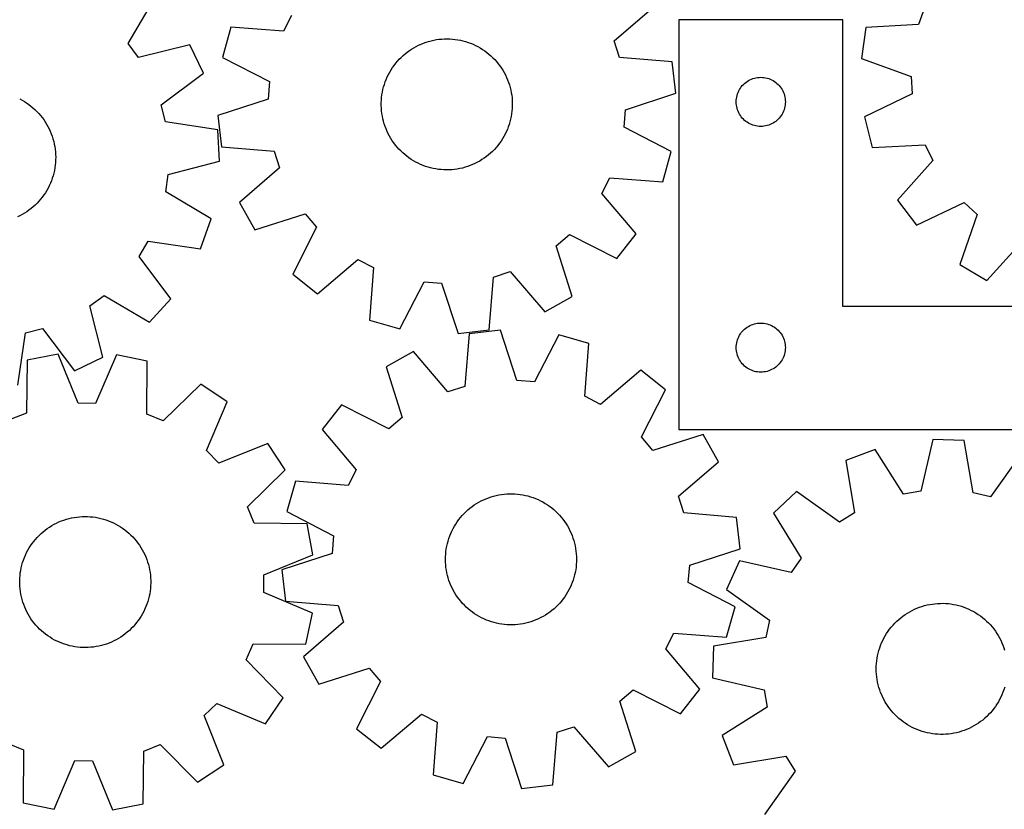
# Model space of a CAD drawing. Header units: millimetres. Extents: x 7 to 1243, y 7 to 1228.
# Tile 4 of 22: x 279 to 639, y 217 to 506. Entities that reach past the tile are written whole.
import ezdxf

# ---------------------------------------------------------------- set-up
doc = ezdxf.new("R2010")
doc.units = ezdxf.units.MM
doc.layers.add('CUT', color=7, linetype='CONTINUOUS', true_color=0x000000)

msp = doc.modelspace()

# ---------------------------------------------------------------- linework, layer by layer
at = {"layer": 'CUT'}
for p, q in [((318.271572, 497.441969), (328.124393, 514.126224)), ((496.278324, 498.411446), (510.971378, 511.043015)), ((610.004879, 510.490073), (607.866675, 504.426182)), ((378.186691, 507.730432), (375.266406, 502.002027)), ((580.043149, 506.061343), (520.043149, 506.061343)), ((520.043149, 506.061343), (520.043149, 356.061343)), ((580.043149, 401.061343), (580.043149, 506.061343)), ((355.944979, 503.459717), (352.811236, 492.357234)), ((375.266406, 502.002027), (355.944979, 503.459717)), ((588.52197, 503.31948), (586.881889, 491.900391)), ((607.866675, 504.426182), (588.52197, 503.31948)), ((426.505985, 497.580096), (427.4282, 497.909055)), ((427.4282, 497.909055), (428.363065, 498.200125)), ((428.363065, 498.200125), (429.309025, 498.452822)), ((429.309025, 498.452822), (430.264505, 498.666723)), ((430.264505, 498.666723), (431.227914, 498.841474)), ((431.227914, 498.841474), (432.197649, 498.976783)), ((432.197649, 498.976783), (433.172097, 499.072425)), ((433.172097, 499.072425), (434.149634, 499.128242)), ((434.149634, 499.128242), (435.128635, 499.14414)), ((435.128635, 499.14414), (436.107469, 499.120092)), ((436.107469, 499.120092), (437.084508, 499.056139)), ((437.084508, 499.056139), (438.058126, 498.952388)), ((438.058126, 498.952388), (439.026701, 498.80901)), ((439.026701, 498.80901), (439.988622, 498.626245)), ((439.988622, 498.626245), (440.942288, 498.404396)), ((440.942288, 498.404396), (441.886111, 498.143833)), ((441.886111, 498.143833), (442.818521, 497.84499)), ((442.818521, 497.84499), (443.737965, 497.508364)), ((498.263964, 492.295898), (496.278324, 498.411446)), ((322.117672, 492.289281), (318.271572, 497.441969)), ((340.915087, 496.990304), (322.117672, 492.289281)), ((345.879508, 486.576852), (340.915087, 496.990304)), ((419.762286, 493.662869), (420.530335, 494.270155)), ((420.530335, 494.270155), (421.322515, 494.845608)), ((421.322515, 494.845608), (422.137508, 495.388269)), ((422.137508, 495.388269), (422.973957, 495.897237)), ((422.973957, 495.897237), (423.83047, 496.371664)), ((423.83047, 496.371664), (424.705622, 496.81076)), ((424.705622, 496.81076), (425.597955, 497.213794)), ((425.597955, 497.213794), (426.505985, 497.580096)), ((443.737965, 497.508364), (444.642914, 497.134516)), ((444.642914, 497.134516), (445.531861, 496.724066)), ((445.531861, 496.724066), (446.403326, 496.2777)), ((446.403326, 496.2777), (447.25586, 495.796159)), ((447.25586, 495.796159), (448.088043, 495.280245)), ((448.088043, 495.280245), (448.89849, 494.730818)), ((448.89849, 494.730818), (449.685852, 494.14879)), ((449.685852, 494.14879), (450.448818, 493.535131)), ((352.811236, 492.357234), (370.043379, 483.497457)), ((416.327227, 490.186081), (416.956322, 490.936371)), ((416.956322, 490.936371), (417.615496, 491.660377)), ((417.615496, 491.660377), (418.303653, 492.356894)), ((418.303653, 492.356894), (419.019647, 493.024762)), ((419.019647, 493.024762), (419.762286, 493.662869)), ((450.448818, 493.535131), (451.18612, 492.890863)), ((451.18612, 492.890863), (451.896529, 492.217057)), ((451.896529, 492.217057), (452.578863, 491.514836)), ((452.578863, 491.514836), (453.231987, 490.785367)), ((453.231987, 490.785367), (453.854813, 490.029865)), ((517.574879, 490.704987), (498.263964, 492.295898)), ((518.928414, 479.248399), (517.574879, 490.704987)), ((586.881889, 491.900391), (605.133143, 485.393922)), ((413.667751, 486.085486), (414.131801, 486.947665)), ((414.131801, 486.947665), (414.630632, 487.790199)), ((414.630632, 487.790199), (415.163414, 488.611685)), ((415.163414, 488.611685), (415.729259, 489.410755)), ((415.729259, 489.410755), (416.327227, 490.186081)), ((453.854813, 490.029865), (454.446305, 489.249588)), ((454.446305, 489.249588), (455.005479, 488.445835)), ((455.005479, 488.445835), (455.531403, 487.619942)), ((455.531403, 487.619942), (456.023202, 486.773285)), ((330.391901, 474.933122), (345.879508, 486.576852)), ((370.043379, 483.497457), (369.537554, 477.087556)), ((412.173912, 482.469456), (412.491712, 483.395576)), ((412.491712, 483.395576), (412.847023, 484.307962)), ((412.847023, 484.307962), (413.239254, 485.205097)), ((413.239254, 485.205097), (413.667751, 486.085486)), ((456.023202, 486.773285), (456.480059, 485.907272)), ((456.480059, 485.907272), (456.901211, 485.023346)), ((456.901211, 485.023346), (457.28596, 484.122977)), ((457.28596, 484.122977), (457.633663, 483.207664)), ((544.564296, 483.201523), (545.043017, 483.544569)), ((545.043017, 483.544569), (545.543149, 483.855571)), ((545.543149, 483.855571), (546.062551, 484.133197)), ((546.062551, 484.133197), (546.598998, 484.376259)), ((546.598998, 484.376259), (547.150194, 484.583714)), ((547.150194, 484.583714), (547.713778, 484.754675)), ((547.713778, 484.754675), (548.287336, 484.88841)), ((548.287336, 484.88841), (548.868414, 484.984347)), ((548.868414, 484.984347), (549.454521, 485.042073)), ((549.454521, 485.042073), (550.043149, 485.061343)), ((550.043149, 485.061343), (550.631777, 485.042073)), ((550.631777, 485.042073), (551.217885, 484.984347)), ((551.217885, 484.984347), (551.798962, 484.88841)), ((551.798962, 484.88841), (552.372521, 484.754675)), ((552.372521, 484.754675), (552.936105, 484.583714)), ((552.936105, 484.583714), (553.4873, 484.376259)), ((553.4873, 484.376259), (554.023748, 484.133197)), ((554.023748, 484.133197), (554.543149, 483.855571)), ((554.543149, 483.855571), (555.043281, 483.544569)), ((555.043281, 483.544569), (555.522002, 483.201523)), ((605.133143, 485.393922), (605.478252, 478.973362)), ((411.450546, 479.62421), (411.652895, 480.582202)), ((411.652895, 480.582202), (411.894151, 481.531144)), ((411.894151, 481.531144), (412.173912, 482.469456)), ((457.633663, 483.207664), (457.943742, 482.278931)), ((457.943742, 482.278931), (458.215682, 481.338322)), ((458.215682, 481.338322), (458.449029, 480.387405)), ((458.449029, 480.387405), (458.643396, 479.427761)), ((541.728234, 479.505494), (541.971295, 480.041941)), ((541.971295, 480.041941), (542.248921, 480.561343)), ((542.248921, 480.561343), (542.559923, 481.061475)), ((542.559923, 481.061475), (542.902969, 481.540196)), ((542.902969, 481.540196), (543.276591, 481.995455)), ((543.276591, 481.995455), (543.679188, 482.425304)), ((543.679188, 482.425304), (544.109037, 482.827901)), ((544.109037, 482.827901), (544.564296, 483.201523)), ((555.522002, 483.201523), (555.977262, 482.827901)), ((555.977262, 482.827901), (556.40711, 482.425304)), ((556.40711, 482.425304), (556.809708, 481.995455)), ((556.809708, 481.995455), (557.183329, 481.540196)), ((557.183329, 481.540196), (557.526376, 481.061475)), ((557.526376, 481.061475), (557.837378, 480.561343)), ((557.837378, 480.561343), (558.115004, 480.041941)), ((558.115004, 480.041941), (558.358065, 479.505494)), ((278.565531, 477.146865), (279.430461, 476.687963)), ((279.430461, 476.687963), (280.275953, 476.194163)), ((280.275953, 476.194163), (281.100601, 475.666288)), ((369.537554, 477.087556), (351.129049, 471.040296)), ((411.035971, 475.733791), (411.07998, 476.711931)), ((411.07998, 476.711931), (411.16385, 477.687462)), ((411.16385, 477.687462), (411.28744, 478.658761)), ((411.28744, 478.658761), (411.450546, 479.62421)), ((458.643396, 479.427761), (458.798458, 478.460987)), ((458.798458, 478.460987), (458.913958, 477.488694)), ((458.913958, 477.488694), (458.989703, 476.512498)), ((458.989703, 476.512498), (459.025568, 475.534025)), ((500.519909, 473.201139), (518.928414, 479.248399)), ((541.043149, 476.061343), (541.062419, 476.649971)), ((541.062419, 476.649971), (541.120146, 477.236078)), ((541.120146, 477.236078), (541.216082, 477.817156)), ((541.216082, 477.817156), (541.349817, 478.390714)), ((541.349817, 478.390714), (541.520778, 478.954298)), ((541.520778, 478.954298), (541.728234, 479.505494)), ((558.358065, 479.505494), (558.56552, 478.954298)), ((558.56552, 478.954298), (558.736482, 478.390714)), ((558.736482, 478.390714), (558.870217, 477.817156)), ((558.870217, 477.817156), (558.966153, 477.236078)), ((558.966153, 477.236078), (559.02388, 476.649971)), ((559.02388, 476.649971), (559.043149, 476.061343)), ((605.478252, 478.973362), (588.029591, 470.548005)), ((281.100601, 475.666288), (281.90303, 475.105216)), ((281.90303, 475.105216), (282.681907, 474.511881)), ((282.681907, 474.511881), (283.435934, 473.887271)), ((283.435934, 473.887271), (284.163857, 473.232425)), ((284.163857, 473.232425), (284.864463, 472.548432)), ((284.864463, 472.548432), (285.536588, 471.836432)), ((331.973386, 468.700819), (330.391901, 474.933122)), ((411.031895, 474.75467), (411.035971, 475.733791)), ((411.06776, 473.776197), (411.031895, 474.75467)), ((411.143505, 472.800001), (411.06776, 473.776197)), ((411.259005, 471.827708), (411.143505, 472.800001)), ((458.893613, 472.601233), (458.770022, 471.629934)), ((458.977482, 473.576764), (458.893613, 472.601233)), ((459.021492, 474.554904), (458.977482, 473.576764)), ((459.025568, 475.534025), (459.021492, 474.554904)), ((500.014083, 466.791238), (500.519909, 473.201139)), ((541.062419, 475.472715), (541.043149, 476.061343)), ((541.120146, 474.886607), (541.062419, 475.472715)), ((541.216082, 474.30553), (541.120146, 474.886607)), ((541.349817, 473.731971), (541.216082, 474.30553)), ((541.520778, 473.168388), (541.349817, 473.731971)), ((541.728234, 472.617192), (541.520778, 473.168388)), ((541.971295, 472.080745), (541.728234, 472.617192)), ((558.358065, 472.617192), (558.115004, 472.080745)), ((558.56552, 473.168388), (558.358065, 472.617192)), ((558.736482, 473.731971), (558.56552, 473.168388)), ((558.870217, 474.30553), (558.736482, 473.731971)), ((558.966153, 474.886607), (558.870217, 474.30553)), ((559.02388, 475.472715), (558.966153, 474.886607)), ((559.043149, 476.061343), (559.02388, 475.472715)), ((285.536588, 471.836432), (286.179111, 471.09761)), ((286.179111, 471.09761), (286.790965, 470.333195)), ((286.790965, 470.333195), (287.37113, 469.544459)), ((287.37113, 469.544459), (287.91864, 468.732716)), ((351.129049, 471.040296), (352.482584, 459.583708)), ((411.414067, 470.860934), (411.259005, 471.827708)), ((411.608433, 469.90129), (411.414067, 470.860934)), ((411.841781, 468.950373), (411.608433, 469.90129)), ((412.11372, 468.009764), (411.841781, 468.950373)), ((458.404568, 469.706493), (458.163312, 468.757551)), ((458.606917, 470.664485), (458.404568, 469.706493)), ((458.770022, 471.629934), (458.606917, 470.664485)), ((542.248921, 471.561343), (541.971295, 472.080745)), ((542.559923, 471.061211), (542.248921, 471.561343)), ((542.902969, 470.58249), (542.559923, 471.061211)), ((543.276591, 470.12723), (542.902969, 470.58249)), ((543.679188, 469.697382), (543.276591, 470.12723)), ((544.109037, 469.294784), (543.679188, 469.697382)), ((544.564296, 468.921163), (544.109037, 469.294784)), ((545.043017, 468.578116), (544.564296, 468.921163)), ((555.522002, 468.921163), (555.043281, 468.578116)), ((555.977262, 469.294784), (555.522002, 468.921163)), ((556.40711, 469.697382), (555.977262, 469.294784)), ((556.809708, 470.12723), (556.40711, 469.697382)), ((557.183329, 470.58249), (556.809708, 470.12723)), ((557.526376, 471.061211), (557.183329, 470.58249)), ((557.837378, 471.561343), (557.526376, 471.061211)), ((558.115004, 472.080745), (557.837378, 471.561343)), ((588.029591, 470.548005), (590.88425, 459.37051)), ((287.91864, 468.732716), (288.432585, 467.899316)), ((288.432585, 467.899316), (288.912109, 467.045646)), ((288.912109, 467.045646), (289.356415, 466.173128)), ((289.356415, 466.173128), (289.764761, 465.283213)), ((289.764761, 465.283213), (290.13647, 464.377383)), ((351.138936, 465.850539), (331.973386, 468.700819)), ((351.740408, 454.329962), (351.138936, 465.850539)), ((412.4238, 467.081031), (412.11372, 468.009764)), ((412.771503, 466.165718), (412.4238, 467.081031)), ((413.156251, 465.265349), (412.771503, 466.165718)), ((457.210439, 465.980733), (456.818209, 465.083598)), ((457.56575, 466.893119), (457.210439, 465.980733)), ((457.883551, 467.819239), (457.56575, 466.893119)), ((458.163312, 468.757551), (457.883551, 467.819239)), ((517.246227, 457.931461), (500.014083, 466.791238)), ((545.543149, 468.267114), (545.043017, 468.578116)), ((546.062551, 467.989488), (545.543149, 468.267114)), ((546.598998, 467.746427), (546.062551, 467.989488)), ((547.150194, 467.538972), (546.598998, 467.746427)), ((547.713778, 467.36801), (547.150194, 467.538972)), ((548.287336, 467.234275), (547.713778, 467.36801)), ((548.868414, 467.138339), (548.287336, 467.234275)), ((549.454521, 467.080612), (548.868414, 467.138339)), ((550.043149, 467.061343), (549.454521, 467.080612)), ((550.631777, 467.080612), (550.043149, 467.061343)), ((551.217885, 467.138339), (550.631777, 467.080612)), ((551.798962, 467.234275), (551.217885, 467.138339)), ((552.372521, 467.36801), (551.798962, 467.234275)), ((552.936105, 467.538972), (552.372521, 467.36801)), ((553.4873, 467.746427), (552.936105, 467.538972)), ((554.023748, 467.989488), (553.4873, 467.746427)), ((554.543149, 468.267114), (554.023748, 467.989488)), ((555.043281, 468.578116), (554.543149, 468.267114)), ((290.13647, 464.377383), (290.470921, 463.457145)), ((290.470921, 463.457145), (290.767559, 462.524032)), ((290.767559, 462.524032), (291.02589, 461.579595)), ((413.577404, 464.381423), (413.156251, 465.265349)), ((414.03426, 463.51541), (413.577404, 464.381423)), ((414.52606, 462.668753), (414.03426, 463.51541)), ((415.051984, 461.84286), (414.52606, 462.668753)), ((415.611157, 461.039107), (415.051984, 461.84286)), ((454.894049, 461.677011), (454.328203, 460.87794)), ((455.42683, 462.498496), (454.894049, 461.677011)), ((455.925661, 463.34103), (455.42683, 462.498496)), ((456.389712, 464.203209), (455.925661, 463.34103)), ((456.818209, 465.083598), (456.389712, 464.203209)), ((291.02589, 461.579595), (291.245484, 460.625408)), ((291.245484, 460.625408), (291.425974, 459.663057)), ((291.425974, 459.663057), (291.567062, 458.694146)), ((291.567062, 458.694146), (291.668512, 457.720286)), ((352.482584, 459.583708), (371.793498, 457.992797)), ((416.202649, 460.25883), (415.611157, 461.039107)), ((416.825476, 459.503328), (416.202649, 460.25883)), ((417.4786, 458.77386), (416.825476, 459.503328)), ((418.160934, 458.071638), (417.4786, 458.77386)), ((418.871343, 457.397832), (418.160934, 458.071638)), ((452.441967, 458.628318), (451.75381, 457.931802)), ((453.101141, 459.352324), (452.441967, 458.628318)), ((453.730235, 460.102614), (453.101141, 459.352324)), ((454.328203, 460.87794), (453.730235, 460.102614)), ((590.88425, 459.37051), (610.236128, 460.343769)), ((610.236128, 460.343769), (613.012008, 454.544013)), ((291.668512, 457.720286), (291.730155, 456.743099)), ((291.733677, 454.78525), (291.675549, 453.807847)), ((291.730155, 456.743099), (291.751889, 455.76421)), ((291.751889, 455.76421), (291.733677, 454.78525)), ((371.793498, 457.992797), (373.779139, 451.87725)), ((419.608644, 456.753564), (418.871343, 457.397832)), ((420.371611, 456.139905), (419.608644, 456.753564)), ((421.158973, 455.557878), (420.371611, 456.139905)), ((421.96942, 455.00845), (421.158973, 455.557878)), ((422.801603, 454.492536), (421.96942, 455.00845)), ((423.654136, 454.010995), (422.801603, 454.492536)), ((447.919954, 454.900426), (447.083505, 454.391458)), ((448.734947, 455.443087), (447.919954, 454.900426)), ((449.527127, 456.01854), (448.734947, 455.443087)), ((450.295176, 456.625826), (449.527127, 456.01854)), ((451.037816, 457.263933), (450.295176, 456.625826)), ((451.75381, 457.931802), (451.037816, 457.263933)), ((514.112483, 446.828978), (517.246227, 457.931461)), ((613.012008, 454.544013), (600.115792, 440.082684)), ((291.262975, 450.901222), (291.046815, 449.946251)), ((291.440003, 451.864216), (291.262975, 450.901222)), ((291.577604, 452.833628), (291.440003, 451.864216)), ((291.675549, 453.807847), (291.577604, 452.833628)), ((332.975863, 449.499409), (351.740408, 454.329962)), ((373.779139, 451.87725), (359.086084, 439.24568)), ((424.525602, 453.564629), (423.654136, 454.010995)), ((425.414549, 453.154179), (424.525602, 453.564629)), ((426.319498, 452.780331), (425.414549, 453.154179)), ((427.238942, 452.443705), (426.319498, 452.780331)), ((428.171352, 452.144862), (427.238942, 452.443705)), ((429.115175, 451.884299), (428.171352, 452.144862)), ((430.068841, 451.662451), (429.115175, 451.884299)), ((431.030762, 451.479685), (430.068841, 451.662451)), ((431.999337, 451.336307), (431.030762, 451.479685)), ((432.972954, 451.232556), (431.999337, 451.336307)), ((433.949993, 451.168603), (432.972954, 451.232556)), ((434.928828, 451.144555), (433.949993, 451.168603)), ((435.907828, 451.160453), (434.928828, 451.144555)), ((436.885366, 451.21627), (435.907828, 451.160453)), ((437.859813, 451.311912), (436.885366, 451.21627)), ((438.829549, 451.447221), (437.859813, 451.311912)), ((439.792958, 451.621972), (438.829549, 451.447221)), ((440.748438, 451.835874), (439.792958, 451.621972)), ((441.694397, 452.08857), (440.748438, 451.835874)), ((442.629263, 452.37964), (441.694397, 452.08857)), ((443.551478, 452.708599), (442.629263, 452.37964)), ((444.459508, 453.074901), (443.551478, 452.708599)), ((445.351841, 453.477936), (444.459508, 453.074901)), ((446.226992, 453.917031), (445.351841, 453.477936)), ((447.083505, 454.391458), (446.226992, 453.917031)), ((290.498605, 448.066716), (290.167466, 447.145281)), ((290.791884, 449.000891), (290.498605, 448.066716)), ((291.046815, 449.946251), (290.791884, 449.000891)), ((332.051965, 443.136304), (332.975863, 449.499409)), ((491.870771, 442.558263), (494.791056, 448.286668)), ((494.791056, 448.286668), (514.112483, 446.828978)), ((288.952713, 444.472631), (288.476263, 443.617242)), ((289.393876, 445.346742), (288.952713, 444.472631)), ((289.799019, 446.23812), (289.393876, 445.346742)), ((290.167466, 447.145281), (289.799019, 446.23812)), ((286.234309, 440.410862), (285.594447, 439.669733)), ((286.843409, 441.177473), (286.234309, 440.410862)), ((287.420732, 441.968291), (286.843409, 441.177473)), ((287.965319, 442.781998), (287.420732, 441.968291)), ((288.476263, 443.617242), (287.965319, 442.781998)), ((348.66787, 433.16865), (332.051965, 443.136304)), ((504.400706, 427.778441), (491.870771, 442.558263)), ((600.115792, 440.082684), (607.030596, 430.848456)), ((282.74941, 436.984031), (281.972673, 436.387898)), ((283.501185, 437.61135), (282.74941, 436.984031)), ((284.226747, 438.268811), (283.501185, 437.61135)), ((284.924889, 438.955319), (284.226747, 438.268811)), ((285.594447, 439.669733), (284.924889, 438.955319)), ((359.086084, 439.24568), (364.720834, 429.179148)), ((607.030596, 430.848456), (624.536949, 439.153274)), ((624.536949, 439.153274), (629.320999, 434.857281)), ((278.64254, 434.334256), (277.76114, 433.907841)), ((279.505814, 434.796266), (278.64254, 434.334256)), ((280.349524, 435.293104), (279.505814, 434.796266)), ((281.172267, 435.823943), (280.349524, 435.293104)), ((281.972673, 436.387898), (281.172267, 435.823943)), ((344.814823, 422.294851), (348.66787, 433.16865)), ((364.720834, 429.179148), (383.170608, 435.099305)), ((383.170608, 435.099305), (387.34542, 430.209148)), ((629.320999, 434.857281), (622.94056, 416.561587)), ((387.34542, 430.209148), (378.604699, 412.91631)), ((475.073774, 423.286224), (479.963931, 427.461036)), ((479.963931, 427.461036), (497.256769, 418.720316)), ((497.256769, 418.720316), (504.400706, 427.778441)), ((322.341446, 419.487701), (325.630071, 425.012883)), ((325.630071, 425.012883), (344.814823, 422.294851)), ((480.993931, 404.83645), (475.073774, 423.286224)), ((632.862791, 410.676453), (645.858437, 425.048496)), ((333.878084, 403.920158), (322.341446, 419.487701)), ((387.662824, 405.772373), (402.442647, 418.302308)), ((402.442647, 418.302308), (408.171052, 415.382023)), ((408.171052, 415.382023), (406.713362, 396.060595)), ((622.94056, 416.561587), (632.862791, 410.676453)), ((378.604699, 412.91631), (387.662824, 405.772373)), ((450.589371, 392.5982), (452.180282, 411.909114)), ((452.180282, 411.909114), (458.295829, 413.894755)), ((458.295829, 413.894755), (470.927399, 399.2017)), ((417.815845, 392.926852), (426.675622, 410.158996)), ((426.675622, 410.158996), (433.085523, 409.65317)), ((433.085523, 409.65317), (439.132783, 391.244665)), ((304.320168, 401.355296), (309.472857, 405.201396)), ((309.472857, 405.201396), (326.157111, 395.348575)), ((470.927399, 399.2017), (480.993931, 404.83645)), ((309.021191, 382.557881), (304.320168, 401.355296)), ((326.157111, 395.348575), (333.878084, 403.920158)), ((700.043149, 401.061343), (580.043149, 401.061343)), ((406.713362, 396.060595), (417.815845, 392.926852)), ((544.109037, 392.827901), (544.564296, 393.201523)), ((544.564296, 393.201523), (545.043017, 393.544569)), ((545.043017, 393.544569), (545.543149, 393.855571)), ((545.543149, 393.855571), (546.062551, 394.133197)), ((546.062551, 394.133197), (546.598998, 394.376259)), ((546.598998, 394.376259), (547.150194, 394.583714)), ((547.150194, 394.583714), (547.713778, 394.754675)), ((547.713778, 394.754675), (548.287336, 394.88841)), ((548.287336, 394.88841), (548.868414, 394.984347)), ((548.868414, 394.984347), (549.454521, 395.042073)), ((549.454521, 395.042073), (550.043149, 395.061343)), ((550.043149, 395.061343), (550.631777, 395.042073)), ((550.631777, 395.042073), (551.217885, 394.984347)), ((551.217885, 394.984347), (551.798962, 394.88841)), ((551.798962, 394.88841), (552.372521, 394.754675)), ((552.372521, 394.754675), (552.936105, 394.583714)), ((552.936105, 394.583714), (553.4873, 394.376259)), ((553.4873, 394.376259), (554.023748, 394.133197)), ((554.023748, 394.133197), (554.543149, 393.855571)), ((554.543149, 393.855571), (555.043281, 393.544569)), ((555.043281, 393.544569), (555.522002, 393.201523)), ((555.522002, 393.201523), (555.977262, 392.827901)), ((277.881426, 372.334031), (280.731707, 391.499582)), ((280.731707, 391.499582), (286.964009, 393.081066)), ((286.964009, 393.081066), (298.607739, 377.593459)), ((439.132783, 391.244665), (450.589371, 392.5982)), ((443.233862, 391.140143), (441.583824, 371.834191)), ((454.694541, 392.458589), (443.233862, 391.140143)), ((460.685402, 374.031652), (454.694541, 392.458589)), ((476.006228, 390.711132), (467.093724, 373.5062)), ((487.099062, 387.543405), (476.006228, 390.711132)), ((541.728234, 389.505494), (541.971295, 390.041941)), ((541.971295, 390.041941), (542.248921, 390.561343)), ((542.248921, 390.561343), (542.559923, 391.061475)), ((542.559923, 391.061475), (542.902969, 391.540196)), ((542.902969, 391.540196), (543.276591, 391.995455)), ((543.276591, 391.995455), (543.679188, 392.425304)), ((543.679188, 392.425304), (544.109037, 392.827901)), ((555.977262, 392.827901), (556.40711, 392.425304)), ((556.40711, 392.425304), (556.809708, 391.995455)), ((556.809708, 391.995455), (557.183329, 391.540196)), ((557.183329, 391.540196), (557.526376, 391.061475)), ((557.526376, 391.061475), (557.837378, 390.561343)), ((557.837378, 390.561343), (558.115004, 390.041941)), ((558.115004, 390.041941), (558.358065, 389.505494)), ((485.582212, 368.226532), (487.099062, 387.543405)), ((541.043149, 386.061343), (541.062419, 386.649971)), ((541.062419, 385.472715), (541.043149, 386.061343)), ((541.062419, 386.649971), (541.120146, 387.236078)), ((541.120146, 387.236078), (541.216082, 387.817156)), ((541.216082, 387.817156), (541.349817, 388.390714)), ((541.349817, 388.390714), (541.520778, 388.954298)), ((541.520778, 388.954298), (541.728234, 389.505494)), ((558.358065, 389.505494), (558.56552, 388.954298)), ((558.56552, 388.954298), (558.736482, 388.390714)), ((558.736482, 388.390714), (558.870217, 387.817156)), ((558.870217, 387.817156), (558.966153, 387.236078)), ((558.966153, 387.236078), (559.02388, 386.649971)), ((559.02388, 386.649971), (559.043149, 386.061343)), ((559.043149, 386.061343), (559.02388, 385.472715)), ((292.61798, 383.625012), (281.283864, 381.474833)), ((299.935841, 365.683682), (292.61798, 383.625012)), ((298.607739, 377.593459), (309.021191, 382.557881)), ((314.000348, 383.43537), (306.365416, 365.626657)), ((325.294544, 381.084498), (314.000348, 383.43537)), ((422.875708, 384.598953), (412.791968, 378.995056)), ((435.462225, 369.867286), (422.875708, 384.598953)), ((541.120146, 384.886607), (541.062419, 385.472715)), ((541.216082, 384.30553), (541.120146, 384.886607)), ((541.349817, 383.731971), (541.216082, 384.30553)), ((541.520778, 383.168388), (541.349817, 383.731971)), ((541.728234, 382.617192), (541.520778, 383.168388)), ((541.971295, 382.080745), (541.728234, 382.617192)), ((558.358065, 382.617192), (558.115004, 382.080745)), ((558.56552, 383.168388), (558.358065, 382.617192)), ((558.736482, 383.731971), (558.56552, 383.168388)), ((558.870217, 384.30553), (558.736482, 383.731971)), ((558.966153, 384.886607), (558.870217, 384.30553)), ((559.02388, 385.472715), (558.966153, 384.886607)), ((281.283864, 381.474833), (281.045206, 362.099966)), ((325.189516, 361.708446), (325.294544, 381.084498)), ((412.791968, 378.995056), (418.6556, 360.527239)), ((542.248921, 381.561343), (541.971295, 382.080745)), ((542.559923, 381.061211), (542.248921, 381.561343)), ((542.902969, 380.58249), (542.559923, 381.061211)), ((543.276591, 380.12723), (542.902969, 380.58249)), ((543.679188, 379.697382), (543.276591, 380.12723)), ((544.109037, 379.294784), (543.679188, 379.697382)), ((544.564296, 378.921163), (544.109037, 379.294784)), ((545.043017, 378.578116), (544.564296, 378.921163)), ((555.522002, 378.921163), (555.043281, 378.578116)), ((555.977262, 379.294784), (555.522002, 378.921163)), ((556.40711, 379.697382), (555.977262, 379.294784)), ((556.809708, 380.12723), (556.40711, 379.697382)), ((557.183329, 380.58249), (556.809708, 380.12723)), ((557.526376, 381.061211), (557.183329, 380.58249)), ((557.837378, 381.561343), (557.526376, 381.061211)), ((558.115004, 382.080745), (557.837378, 381.561343)), ((506.119771, 377.773335), (491.301648, 365.288719)), ((515.155977, 370.601694), (506.119771, 377.773335)), ((545.543149, 378.267114), (545.043017, 378.578116)), ((546.062551, 377.989488), (545.543149, 378.267114)), ((546.598998, 377.746427), (546.062551, 377.989488)), ((547.150194, 377.538972), (546.598998, 377.746427)), ((547.713778, 377.36801), (547.150194, 377.538972)), ((548.287336, 377.234275), (547.713778, 377.36801)), ((548.868414, 377.138339), (548.287336, 377.234275)), ((549.454521, 377.080612), (548.868414, 377.138339)), ((550.043149, 377.061343), (549.454521, 377.080612)), ((550.631777, 377.080612), (550.043149, 377.061343)), ((551.217885, 377.138339), (550.631777, 377.080612)), ((551.798962, 377.234275), (551.217885, 377.138339)), ((552.372521, 377.36801), (551.798962, 377.234275)), ((552.936105, 377.538972), (552.372521, 377.36801)), ((553.4873, 377.746427), (552.936105, 377.538972)), ((554.023748, 377.989488), (553.4873, 377.746427)), ((554.543149, 378.267114), (554.023748, 377.989488)), ((555.043281, 378.578116), (554.543149, 378.267114)), ((344.976703, 372.726614), (331.107847, 359.19527)), ((354.51154, 366.232589), (344.976703, 372.726614)), ((441.583824, 371.834191), (435.462225, 369.867286)), ((467.093724, 373.5062), (460.685402, 374.031652)), ((491.301648, 365.288719), (485.582212, 368.226532)), ((506.362343, 353.335703), (515.155977, 370.601694)), ((306.365416, 365.626657), (299.935841, 365.683682)), ((346.999613, 348.371644), (354.51154, 366.232589)), ((396.486691, 365.161056), (389.315049, 356.12485)), ((413.752681, 356.367422), (396.486691, 365.161056)), ((281.045206, 362.099966), (275.083231, 359.692158)), ((331.107847, 359.19527), (325.189516, 361.708446)), ((418.6556, 360.527239), (413.752681, 356.367422)), ((389.315049, 356.12485), (401.799666, 341.306727)), ((528.989977, 354.296416), (510.52216, 348.432785)), ((520.043149, 356.061343), (700.043149, 356.061343)), ((534.593874, 344.212677), (528.989977, 354.296416)), ((369.49706, 350.978875), (351.505687, 343.784925)), ((375.820945, 341.330355), (369.49706, 350.978875)), ((510.52216, 348.432785), (506.362343, 353.335703)), ((613.061849, 352.355878), (608.655024, 333.487324)), ((624.593048, 352.013957), (613.061849, 352.355878)), ((627.874139, 332.917442), (624.593048, 352.013957)), ((351.505687, 343.784925), (346.999613, 348.371644)), ((591.975083, 348.807649), (581.190797, 344.710744)), ((602.314335, 332.420389), (591.975083, 348.807649)), ((645.432528, 347.222538), (634.14047, 331.476686)), ((519.862207, 331.62616), (534.593874, 344.212677)), ((581.190797, 344.710744), (584.340105, 325.592055)), ((362.045742, 327.703683), (375.820945, 341.330355)), ((401.799666, 341.306727), (398.861853, 335.587292)), ((379.54498, 337.104141), (376.377253, 326.011307)), ((398.861853, 335.587292), (379.54498, 337.104141)), ((452.182335, 331.688881), (453.131562, 331.92901)), ((453.131562, 331.92901), (454.089795, 332.130221)), ((454.089795, 332.130221), (455.055437, 332.29218)), ((455.055437, 332.29218), (456.026881, 332.414617)), ((456.026881, 332.414617), (457.002511, 332.497328)), ((457.002511, 332.497328), (457.980703, 332.540175)), ((457.980703, 332.540175), (458.959829, 332.543088)), ((458.959829, 332.543088), (459.938258, 332.506062)), ((459.938258, 332.506062), (460.914363, 332.429157)), ((460.914363, 332.429157), (461.886519, 332.312503)), ((461.886519, 332.312503), (462.853107, 332.156292)), ((462.853107, 332.156292), (463.81252, 331.960786)), ((463.81252, 331.960786), (464.76316, 331.72631)), ((563.067014, 333.363052), (554.67145, 325.451037)), ((578.890371, 322.179858), (563.067014, 333.363052)), ((608.655024, 333.487324), (602.314335, 332.420389)), ((634.14047, 331.476686), (627.874139, 332.917442)), ((444.298175, 327.863133), (445.097917, 328.428029)), ((445.097917, 328.428029), (445.920035, 328.959834)), ((445.920035, 328.959834), (446.76316, 329.457665)), ((446.76316, 329.457665), (447.62589, 329.920691)), ((447.62589, 329.920691), (448.506787, 330.348142)), ((448.506787, 330.348142), (449.404387, 330.739307)), ((449.404387, 330.739307), (450.317195, 331.093534)), ((450.317195, 331.093534), (451.243691, 331.410235)), ((451.243691, 331.410235), (452.182335, 331.688881)), ((464.76316, 331.72631), (465.703444, 331.453254)), ((465.703444, 331.453254), (466.631809, 331.142071)), ((466.631809, 331.142071), (467.546708, 330.793281)), ((467.546708, 330.793281), (468.44662, 330.407464)), ((468.44662, 330.407464), (469.330045, 329.985262)), ((469.330045, 329.985262), (470.195514, 329.527378)), ((470.195514, 329.527378), (471.041587, 329.034573)), ((471.041587, 329.034573), (471.866855, 328.507669)), ((471.866855, 328.507669), (472.669944, 327.947541)), ((521.829111, 325.504561), (519.862207, 331.62616)), ((364.45355, 321.741708), (362.045742, 327.703683)), ((376.377253, 326.011307), (393.582185, 317.098803)), ((440.680263, 324.57704), (441.348981, 325.29224)), ((441.348981, 325.29224), (442.046315, 325.979569)), ((442.046315, 325.979569), (442.771103, 326.637883)), ((442.771103, 326.637883), (443.52214, 327.266086)), ((443.52214, 327.266086), (444.298175, 327.863133)), ((472.669944, 327.947541), (473.449518, 327.355123)), ((473.449518, 327.355123), (474.204279, 326.731399)), ((474.204279, 326.731399), (474.932971, 326.07741)), ((474.932971, 326.07741), (475.634382, 325.394242)), ((475.634382, 325.394242), (476.307344, 324.683033)), ((476.307344, 324.683033), (476.950736, 323.944967)), ((541.135064, 323.854523), (521.829111, 325.504561)), ((554.67145, 325.451037), (564.897437, 308.99286)), ((584.340105, 325.592055), (578.890371, 322.179858)), ((290.33577, 320.864123), (291.188132, 321.345967)), ((291.188132, 321.345967), (292.059439, 321.792644)), ((292.059439, 321.792644), (292.948239, 322.20341)), ((292.948239, 322.20341), (293.853055, 322.57758)), ((293.853055, 322.57758), (294.77238, 322.914534)), ((294.77238, 322.914534), (295.704683, 323.213708)), ((295.704683, 323.213708), (296.648413, 323.474607)), ((296.648413, 323.474607), (297.602, 323.696795)), ((297.602, 323.696795), (298.563856, 323.879903)), ((298.563856, 323.879903), (299.53238, 324.023625)), ((299.53238, 324.023625), (300.505961, 324.127723)), ((300.505961, 324.127723), (301.482977, 324.192024)), ((301.482977, 324.192024), (302.461802, 324.21642)), ((302.461802, 324.21642), (303.440809, 324.200871)), ((303.440809, 324.200871), (304.418366, 324.145402)), ((304.418366, 324.145402), (305.392848, 324.050107)), ((305.392848, 324.050107), (306.362631, 323.915143)), ((306.362631, 323.915143), (307.326102, 323.740735)), ((307.326102, 323.740735), (308.281658, 323.527173)), ((308.281658, 323.527173), (309.227708, 323.274814)), ((309.227708, 323.274814), (310.162677, 322.984077)), ((310.162677, 322.984077), (311.085009, 322.655445)), ((311.085009, 322.655445), (311.993169, 322.289467)), ((311.993169, 322.289467), (312.885645, 321.88675)), ((312.885645, 321.88675), (313.760953, 321.447966)), ((313.760953, 321.447966), (314.617635, 320.973844)), ((383.828416, 321.50305), (364.45355, 321.741708)), ((385.978596, 310.168933), (383.828416, 321.50305)), ((437.803094, 320.626143), (438.313055, 321.461987)), ((438.313055, 321.461987), (438.856684, 322.276335)), ((438.856684, 322.276335), (439.433077, 323.067831)), ((439.433077, 323.067831), (440.041274, 323.835158)), ((440.041274, 323.835158), (440.680263, 324.57704)), ((476.950736, 323.944967), (477.563488, 323.181272)), ((477.563488, 323.181272), (478.14458, 322.39322)), ((478.14458, 322.39322), (478.693046, 321.582121)), ((478.693046, 321.582121), (479.207971, 320.749326)), ((542.45351, 312.393843), (541.135064, 323.854523)), ((285.696375, 317.283369), (286.406545, 317.957428)), ((286.406545, 317.957428), (287.143617, 318.601959)), ((287.143617, 318.601959), (287.906365, 319.215889)), ((287.906365, 319.215889), (288.69352, 319.798197)), ((288.69352, 319.798197), (289.503771, 320.347913)), ((289.503771, 320.347913), (290.33577, 320.864123)), ((314.617635, 320.973844), (315.454265, 320.465174)), ((315.454265, 320.465174), (316.269451, 319.922803)), ((316.269451, 319.922803), (317.061836, 319.347632)), ((317.061836, 319.347632), (317.830101, 318.74062)), ((317.830101, 318.74062), (318.572968, 318.102776)), ((318.572968, 318.102776), (319.2892, 317.435163)), ((319.2892, 317.435163), (319.977604, 316.738892)), ((436.116042, 317.096117), (436.483422, 318.003711)), ((436.483422, 318.003711), (436.887516, 318.895565)), ((436.887516, 318.895565), (437.32765, 319.770194)), ((437.32765, 319.770194), (437.803094, 320.626143)), ((479.207971, 320.749326), (479.688499, 319.896221)), ((479.688499, 319.896221), (480.13383, 319.024226)), ((480.13383, 319.024226), (480.543223, 318.134792)), ((480.543223, 318.134792), (480.915997, 317.2294)), ((282.588768, 313.511041), (283.147655, 314.314993)), ((283.147655, 314.314993), (283.73887, 315.095481)), ((283.73887, 315.095481), (284.361427, 315.851204)), ((284.361427, 315.851204), (285.014291, 316.580905)), ((285.014291, 316.580905), (285.696375, 317.283369)), ((319.977604, 316.738892), (320.637036, 316.01512)), ((320.637036, 316.01512), (321.266398, 315.265054)), ((321.266398, 315.265054), (321.864641, 314.489941)), ((321.864641, 314.489941), (322.430771, 313.691072)), ((393.582185, 317.098803), (393.056733, 310.690481)), ((435.024952, 313.33889), (435.239988, 314.294115)), ((435.239988, 314.294115), (435.493807, 315.239774)), ((435.493807, 315.239774), (435.785987, 316.174293)), ((435.785987, 316.174293), (436.116042, 317.096117)), ((480.915997, 317.2294), (481.251531, 316.309557)), ((481.251531, 316.309557), (481.549266, 315.376793)), ((481.549266, 315.376793), (481.808708, 314.432661)), ((481.808708, 314.432661), (482.029423, 313.478732)), ((280.694254, 310.087877), (281.115092, 310.971953)), ((281.115092, 310.971953), (281.57164, 311.838128)), ((281.57164, 311.838128), (282.063138, 312.684961)), ((282.063138, 312.684961), (282.588768, 313.511041)), ((322.430771, 313.691072), (322.963845, 312.869776)), ((322.963845, 312.869776), (323.462976, 312.02742)), ((323.462976, 312.02742), (323.927333, 311.165407)), ((323.927333, 311.165407), (324.356144, 310.28517)), ((324.356144, 310.28517), (324.748693, 309.388175)), ((393.056733, 310.690481), (374.629796, 304.69962)), ((434.558819, 309.454311), (434.615797, 310.431782)), ((434.615797, 310.431782), (434.712596, 311.406115)), ((434.712596, 311.406115), (434.849057, 312.375689)), ((434.849057, 312.375689), (435.024952, 313.33889)), ((482.029423, 313.478732), (482.211046, 312.516595)), ((482.211046, 312.516595), (482.353274, 311.54785)), ((482.353274, 311.54785), (482.455869, 310.57411)), ((482.455869, 310.57411), (482.518661, 309.596996)), ((524.026573, 306.402983), (542.45351, 312.393843)), ((279.381095, 306.402386), (279.6527, 307.343091)), ((279.6527, 307.343091), (279.962449, 308.271935)), ((279.962449, 308.271935), (280.309826, 309.187372)), ((280.309826, 309.187372), (280.694254, 310.087877)), ((324.748693, 309.388175), (325.104329, 308.475915)), ((325.104329, 308.475915), (325.42246, 307.549908)), ((325.42246, 307.549908), (325.702555, 306.611696)), ((325.702555, 306.611696), (325.944148, 305.66284)), ((368.037266, 302.851072), (385.978596, 310.168933)), ((434.541759, 308.47533), (434.558819, 309.454311)), ((434.564644, 307.496468), (434.541759, 308.47533)), ((434.627437, 306.519354), (434.564644, 307.496468)), ((482.467509, 306.661682), (482.370709, 305.687349)), ((482.524486, 307.639152), (482.467509, 306.661682)), ((482.518661, 309.596996), (482.541547, 308.618133)), ((482.541547, 308.618133), (482.524486, 307.639152)), ((542.269833, 308.031465), (537.54114, 297.508874)), ((561.16833, 303.754878), (542.269833, 308.031465)), ((564.897437, 308.99286), (561.16833, 303.754878)), ((278.684189, 302.552509), (278.799343, 303.524844)), ((278.799343, 303.524844), (278.954061, 304.491672)), ((278.954061, 304.491672), (279.148086, 305.451386)), ((279.148086, 305.451386), (279.381095, 306.402386)), ((325.944148, 305.66284), (326.146838, 304.70492)), ((326.146838, 304.70492), (326.310287, 303.739529)), ((326.310287, 303.739529), (326.434223, 302.768274)), ((374.629796, 304.69962), (375.948242, 293.238941)), ((434.730032, 305.545614), (434.627437, 306.519354)), ((434.872259, 304.576869), (434.730032, 305.545614)), ((435.053882, 303.614731), (434.872259, 304.576869)), ((435.274598, 302.660803), (435.053882, 303.614731)), ((482.058354, 303.754574), (481.843318, 302.799349)), ((482.234248, 304.717775), (482.058354, 303.754574)), ((482.370709, 305.687349), (482.234248, 304.717775)), ((523.501121, 299.994661), (524.026573, 306.402983)), ((278.573275, 300.597801), (278.608792, 301.576287)), ((278.5777, 299.618681), (278.573275, 300.597801)), ((278.622057, 298.640557), (278.5777, 299.618681)), ((278.608792, 301.576287), (278.684189, 302.552509)), ((326.434223, 302.768274), (326.51844, 301.792773)), ((326.51844, 301.792773), (326.562798, 300.814649)), ((326.567222, 299.835529), (326.531706, 298.857043)), ((326.562798, 300.814649), (326.567222, 299.835529)), ((367.980241, 296.421497), (368.037266, 302.851072)), ((435.534039, 301.716671), (435.274598, 302.660803)), ((435.831775, 300.783907), (435.534039, 301.716671)), ((436.167309, 299.864063), (435.831775, 300.783907)), ((436.540082, 298.958671), (436.167309, 299.864063)), ((480.967264, 299.997347), (480.599884, 299.089753)), ((481.297318, 300.919171), (480.967264, 299.997347)), ((481.589498, 301.85369), (481.297318, 300.919171)), ((481.843318, 302.799349), (481.589498, 301.85369)), ((540.706053, 291.082156), (523.501121, 299.994661)), ((278.706274, 297.665056), (278.622057, 298.640557)), ((278.83021, 296.693801), (278.706274, 297.665056)), ((278.993659, 295.72841), (278.83021, 296.693801)), ((326.186436, 295.941658), (325.992411, 294.981944)), ((326.341154, 296.908486), (326.186436, 295.941658)), ((326.456308, 297.880821), (326.341154, 296.908486)), ((326.531706, 298.857043), (326.456308, 297.880821)), ((385.788954, 288.786566), (367.980241, 296.421497)), ((436.949476, 298.069237), (436.540082, 298.958671)), ((437.394807, 297.197242), (436.949476, 298.069237)), ((437.875335, 296.344138), (437.394807, 297.197242)), ((438.39026, 295.511343), (437.875335, 296.344138)), ((479.280212, 296.46732), (478.770251, 295.631476)), ((479.755655, 297.323269), (479.280212, 296.46732)), ((480.19579, 298.197899), (479.755655, 297.323269)), ((480.599884, 299.089753), (480.19579, 298.197899)), ((537.54114, 297.508874), (553.286991, 286.216816)), ((279.196349, 294.77049), (278.993659, 295.72841)), ((279.437943, 293.821634), (279.196349, 294.77049)), ((279.718038, 292.883422), (279.437943, 293.821634)), ((280.036168, 291.957415), (279.718038, 292.883422)), ((325.178049, 292.161395), (324.830672, 291.245958)), ((325.487798, 293.090239), (325.178049, 292.161395)), ((325.759403, 294.030944), (325.487798, 293.090239)), ((325.992411, 294.981944), (325.759403, 294.030944)), ((375.948242, 293.238941), (395.254194, 291.588903)), ((438.938725, 294.700244), (438.39026, 295.511343)), ((439.519817, 293.912191), (438.938725, 294.700244)), ((440.132569, 293.148496), (439.519817, 293.912191)), ((440.775962, 292.41043), (440.132569, 293.148496)), ((441.448923, 291.699222), (440.775962, 292.41043)), ((476.403042, 292.516424), (475.734324, 291.801223)), ((477.042031, 293.258305), (476.403042, 292.516424)), ((477.650229, 294.025632), (477.042031, 293.258305)), ((478.226622, 294.817129), (477.650229, 294.025632)), ((478.770251, 295.631476), (478.226622, 294.817129)), ((611.924376, 292.009625), (612.890241, 292.170251)), ((612.890241, 292.170251), (613.861853, 292.291346)), ((613.861853, 292.291346), (614.837596, 292.37271)), ((614.837596, 292.37271), (615.815847, 292.414207)), ((615.815847, 292.414207), (616.794975, 292.415768)), ((616.794975, 292.415768), (617.773352, 292.37739)), ((617.773352, 292.37739), (618.74935, 292.299138)), ((618.74935, 292.299138), (619.721344, 292.181141)), ((619.721344, 292.181141), (620.687716, 292.023597)), ((280.391804, 291.045155), (280.036168, 291.957415)), ((280.784354, 290.14816), (280.391804, 291.045155)), ((281.213164, 289.267924), (280.784354, 290.14816)), ((281.677521, 288.40591), (281.213164, 289.267924)), ((323.568858, 288.595202), (323.07736, 287.748369)), ((324.025406, 289.461377), (323.568858, 288.595202)), ((324.446244, 290.345453), (324.025406, 289.461377)), ((324.830672, 291.245958), (324.446244, 290.345453)), ((383.438082, 277.49237), (385.788954, 288.786566)), ((395.254194, 291.588903), (397.221098, 285.467304)), ((442.150334, 291.016054), (441.448923, 291.699222)), ((442.879026, 290.362064), (442.150334, 291.016054)), ((443.633788, 289.738341), (442.879026, 290.362064)), ((444.413362, 289.145923), (443.633788, 289.738341)), ((445.216451, 288.585795), (444.413362, 289.145923)), ((446.041719, 288.05889), (445.216451, 288.585795)), ((471.985388, 288.665435), (471.163271, 288.133629)), ((472.785131, 289.230331), (471.985388, 288.665435)), ((473.561166, 289.827377), (472.785131, 289.230331)), ((474.312203, 290.45558), (473.561166, 289.827377)), ((475.036991, 291.113894), (474.312203, 290.45558)), ((475.734324, 291.801223), (475.036991, 291.113894)), ((537.538326, 279.989322), (540.706053, 291.082156)), ((602.927395, 288.319853), (603.750246, 288.850523)), ((603.750246, 288.850523), (604.594058, 289.347188)), ((604.594058, 289.347188), (605.457426, 289.809022)), ((605.457426, 289.809022), (606.338913, 290.235257)), ((606.338913, 290.235257), (607.237052, 290.625182)), ((607.237052, 290.625182), (608.150348, 290.978149)), ((608.150348, 290.978149), (609.077281, 291.29357)), ((609.077281, 291.29357), (610.016308, 291.57092)), ((610.016308, 291.57092), (610.965867, 291.809738)), ((610.965867, 291.809738), (611.924376, 292.009625)), ((620.687716, 292.023597), (621.646858, 291.826766)), ((621.646858, 291.826766), (622.597173, 291.590977)), ((622.597173, 291.590977), (623.53708, 291.316623)), ((623.53708, 291.316623), (624.465014, 291.004159)), ((624.465014, 291.004159), (625.37943, 290.654106)), ((625.37943, 290.654106), (626.278808, 290.267047)), ((626.278808, 290.267047), (627.16165, 289.843625)), ((627.16165, 289.843625), (628.026486, 289.384546)), ((628.026486, 289.384546), (628.871877, 288.890574)), ((628.871877, 288.890574), (629.696417, 288.36253)), ((282.176652, 287.563554), (281.677521, 288.40591)), ((282.709726, 286.742258), (282.176652, 287.563554)), ((283.275856, 285.943389), (282.709726, 286.742258)), ((283.8741, 285.168276), (283.275856, 285.943389)), ((284.503461, 284.41821), (283.8741, 285.168276)), ((321.401628, 285.337849), (320.779071, 284.582126)), ((321.992842, 286.118337), (321.401628, 285.337849)), ((322.55173, 286.922289), (321.992842, 286.118337)), ((323.07736, 287.748369), (322.55173, 286.922289)), ((397.221098, 285.467304), (382.489431, 272.880787)), ((446.887791, 287.566086), (446.041719, 288.05889)), ((447.75326, 287.108201), (446.887791, 287.566086)), ((448.636686, 286.685999), (447.75326, 287.108201)), ((449.536597, 286.300182), (448.636686, 286.685999)), ((450.451496, 285.951392), (449.536597, 286.300182)), ((451.379861, 285.64021), (450.451496, 285.951392)), ((452.320146, 285.367153), (451.379861, 285.64021)), ((453.270785, 285.132677), (452.320146, 285.367153)), ((454.230198, 284.937171), (453.270785, 285.132677)), ((462.993511, 284.963243), (462.027869, 284.801284)), ((463.951743, 285.164454), (462.993511, 284.963243)), ((464.900971, 285.404582), (463.951743, 285.164454)), ((465.839614, 285.683229), (464.900971, 285.404582)), ((466.766111, 285.99993), (465.839614, 285.683229)), ((467.678918, 286.354157), (466.766111, 285.99993)), ((468.576518, 286.745322), (467.678918, 286.354157)), ((469.457416, 287.172773), (468.576518, 286.745322)), ((470.320145, 287.635799), (469.457416, 287.172773)), ((471.163271, 288.133629), (470.320145, 287.635799)), ((553.286991, 286.216816), (551.846235, 279.950485)), ((598.504428, 284.474967), (599.174133, 285.189244)), ((599.174133, 285.189244), (599.872414, 285.875609)), ((599.872414, 285.875609), (600.598111, 286.532922)), ((600.598111, 286.532922), (601.350014, 287.160087)), ((601.350014, 287.160087), (602.126873, 287.756061)), ((602.126873, 287.756061), (602.927395, 288.319853)), ((629.696417, 288.36253), (630.498732, 287.801294)), ((630.498732, 287.801294), (631.277487, 287.2078)), ((631.277487, 287.2078), (632.031386, 286.583035)), ((632.031386, 286.583035), (632.759175, 285.92804)), ((632.759175, 285.92804), (633.459642, 285.243904)), ((633.459642, 285.243904), (634.13162, 284.531767)), ((285.162893, 283.694438), (284.503461, 284.41821)), ((285.851298, 282.998167), (285.162893, 283.694438)), ((286.56753, 282.330554), (285.851298, 282.998167)), ((287.310396, 281.69271), (286.56753, 282.330554)), ((288.078661, 281.085698), (287.310396, 281.69271)), ((317.996881, 281.831371), (317.234133, 281.217441)), ((318.733953, 282.475902), (317.996881, 281.831371)), ((319.444122, 283.149961), (318.733953, 282.475902)), ((320.126206, 283.852425), (319.444122, 283.149961)), ((320.779071, 284.582126), (320.126206, 283.852425)), ((455.196787, 284.780961), (454.230198, 284.937171)), ((456.168942, 284.664306), (455.196787, 284.780961)), ((457.145047, 284.587402), (456.168942, 284.664306)), ((458.123477, 284.550375), (457.145047, 284.587402)), ((459.102602, 284.553288), (458.123477, 284.550375)), ((460.080794, 284.596136), (459.102602, 284.553288)), ((461.056424, 284.678847), (460.080794, 284.596136)), ((462.027869, 284.801284), (461.056424, 284.678847)), ((515.28364, 275.786736), (518.221453, 281.506172)), ((518.221453, 281.506172), (537.538326, 279.989322)), ((595.621806, 280.528047), (596.13292, 281.363186)), ((596.13292, 281.363186), (596.677673, 282.176783)), ((596.677673, 282.176783), (597.255158, 282.967482)), ((597.255158, 282.967482), (597.864415, 283.733969)), ((597.864415, 283.733969), (598.504428, 284.474967)), ((634.13162, 284.531767), (634.773993, 283.792813)), ((634.773993, 283.792813), (635.38569, 283.028273)), ((635.38569, 283.028273), (635.965694, 282.239419)), ((635.965694, 282.239419), (636.513038, 281.427563)), ((636.513038, 281.427563), (637.026813, 280.594058)), ((288.871046, 280.510528), (288.078661, 281.085698)), ((289.686232, 279.968156), (288.871046, 280.510528)), ((290.522862, 279.459486), (289.686232, 279.968156)), ((291.379544, 278.985364), (290.522862, 279.459486)), ((292.254852, 278.54658), (291.379544, 278.985364)), ((293.147329, 278.143863), (292.254852, 278.54658)), ((294.055489, 277.777885), (293.147329, 278.143863)), ((294.977821, 277.449253), (294.055489, 277.777885)), ((311.287442, 277.85575), (310.368118, 277.518796)), ((312.192258, 278.22992), (311.287442, 277.85575)), ((313.081059, 278.640686), (312.192258, 278.22992)), ((313.952365, 279.087363), (313.081059, 278.640686)), ((314.804728, 279.569207), (313.952365, 279.087363)), ((315.636727, 280.085417), (314.804728, 279.569207)), ((316.446978, 280.635133), (315.636727, 280.085417)), ((317.234133, 281.217441), (316.446978, 280.635133)), ((551.846235, 279.950485), (532.74972, 276.669394)), ((593.929881, 277.000353), (594.298514, 277.907439)), ((594.298514, 277.907439), (594.703839, 278.798735)), ((594.703839, 278.798735), (595.145181, 279.672755)), ((595.145181, 279.672755), (595.621806, 280.528047)), ((637.026813, 280.594058), (637.506163, 279.740291)), ((637.506163, 279.740291), (637.950289, 278.867682)), ((637.950289, 278.867682), (638.358454, 277.977683)), ((638.358454, 277.977683), (638.729977, 277.071777)), ((295.91279, 277.158516), (294.977821, 277.449253)), ((296.858839, 276.906157), (295.91279, 277.158516)), ((297.814395, 276.692595), (296.858839, 276.906157)), ((298.777867, 276.518188), (297.814395, 276.692595)), ((299.74765, 276.383223), (298.777867, 276.518188)), ((300.722131, 276.287928), (299.74765, 276.383223)), ((301.699689, 276.232459), (300.722131, 276.287928)), ((302.678695, 276.21691), (301.699689, 276.232459)), ((303.657521, 276.241306), (302.678695, 276.21691)), ((304.634537, 276.305607), (303.657521, 276.241306)), ((305.608117, 276.409705), (304.634537, 276.305607)), ((306.576641, 276.553427), (305.608117, 276.409705)), ((307.538497, 276.736535), (306.576641, 276.553427)), ((308.492084, 276.958723), (307.538497, 276.736535)), ((309.435814, 277.219622), (308.492084, 276.958723)), ((310.368118, 277.518796), (309.435814, 277.219622)), ((361.548854, 271.679067), (364.06203, 277.597397)), ((364.06203, 277.597397), (383.438082, 277.49237)), ((527.768256, 260.968613), (515.28364, 275.786736)), ((532.74972, 276.669394), (532.407799, 265.138195)), ((592.833604, 273.244637), (593.049959, 274.199564)), ((593.049959, 274.199564), (593.305084, 275.144872)), ((593.305084, 275.144872), (593.598554, 276.078986)), ((593.598554, 276.078986), (593.929881, 277.000353)), ((638.729977, 277.071777), (639.064241, 276.151471)), ((639.064241, 276.151471), (639.360688, 275.218297)), ((375.080197, 257.810211), (361.548854, 271.679067)), ((382.489431, 272.880787), (388.093329, 262.797047)), ((592.420435, 270.338097), (592.51858, 271.312295)), ((592.51858, 271.312295), (592.656379, 272.28168)), ((592.656379, 272.28168), (592.833604, 273.244637)), ((388.093329, 262.797047), (406.561145, 268.660679)), ((406.561145, 268.660679), (410.720962, 263.75776)), ((592.343696, 268.381749), (592.362108, 269.360706)), ((592.365229, 267.402856), (592.343696, 268.381749)), ((592.362108, 269.360706), (592.420435, 270.338097)), ((592.426673, 266.425656), (592.365229, 267.402856)), ((410.720962, 263.75776), (401.927328, 246.49177)), ((532.407799, 265.138195), (551.276353, 260.731371)), ((592.527923, 265.451775), (592.426673, 266.425656)), ((592.668813, 264.482835), (592.527923, 265.451775)), ((592.849107, 263.520448), (592.668813, 264.482835)), ((593.068506, 262.566215), (592.849107, 263.520448)), ((498.427706, 256.566224), (503.330624, 260.726041)), ((503.330624, 260.726041), (520.596615, 251.932407)), ((520.596615, 251.932407), (527.768256, 260.968613)), ((551.276353, 260.731371), (552.343288, 254.390682)), ((593.326643, 261.621726), (593.068506, 262.566215)), ((593.62309, 260.688552), (593.326643, 261.621726)), ((593.957354, 259.768246), (593.62309, 260.688552)), ((594.328877, 258.86234), (593.957354, 259.768246)), ((638.75745, 259.83967), (638.388817, 258.932584)), ((639.088777, 260.761037), (638.75745, 259.83967)), ((639.382247, 261.695152), (639.088777, 260.761037)), ((368.586173, 248.275374), (375.080197, 257.810211)), ((504.291337, 238.098408), (498.427706, 256.566224)), ((594.737042, 257.972342), (594.328877, 258.86234)), ((595.181168, 257.099733), (594.737042, 257.972342)), ((595.660518, 256.245965), (595.181168, 257.099733)), ((596.174293, 255.41246), (595.660518, 256.245965)), ((637.065525, 256.311976), (636.554411, 255.476837)), ((637.54215, 257.167268), (637.065525, 256.311976)), ((637.983492, 258.041289), (637.54215, 257.167268)), ((638.388817, 258.932584), (637.983492, 258.041289)), ((346.138509, 251.281227), (350.725228, 255.787301)), ((350.725228, 255.787301), (368.586173, 248.275374)), ((552.343288, 254.390682), (535.956028, 244.05143)), ((596.721637, 254.600605), (596.174293, 255.41246)), ((597.301641, 253.81175), (596.721637, 254.600605)), ((597.913338, 253.04721), (597.301641, 253.81175)), ((598.555711, 252.308256), (597.913338, 253.04721)), ((634.822916, 253.106054), (634.182903, 252.365056)), ((635.432173, 253.872541), (634.822916, 253.106054)), ((636.009658, 254.663241), (635.432173, 253.872541)), ((636.554411, 255.476837), (636.009658, 254.663241)), ((353.332459, 233.289854), (346.138509, 251.281227)), ((410.963534, 239.320128), (425.781657, 251.804745)), ((425.781657, 251.804745), (431.501093, 248.866932)), ((599.227689, 251.596119), (598.555711, 252.308256)), ((599.928156, 250.911983), (599.227689, 251.596119)), ((600.655945, 250.256988), (599.928156, 250.911983)), ((601.409844, 249.632223), (600.655945, 250.256988)), ((602.1886, 249.038729), (601.409844, 249.632223)), ((602.990914, 248.477493), (602.1886, 249.038729)), ((630.560458, 249.083962), (629.759936, 248.520171)), ((631.337317, 249.679936), (630.560458, 249.083962)), ((632.08922, 250.307102), (631.337317, 249.679936)), ((632.814917, 250.964414), (632.08922, 250.307102)), ((633.513198, 251.65078), (632.814917, 250.964414)), ((634.182903, 252.365056), (633.513198, 251.65078)), ((401.927328, 246.49177), (410.963534, 239.320128)), ((431.501093, 248.866932), (429.984243, 229.550059)), ((475.499482, 245.259273), (481.621081, 247.226177)), ((481.621081, 247.226177), (494.207598, 232.49451)), ((603.815454, 247.94945), (602.990914, 248.477493)), ((604.660845, 247.455477), (603.815454, 247.94945)), ((605.525681, 246.996398), (604.660845, 247.455477)), ((606.408523, 246.572977), (605.525681, 246.996398)), ((607.307901, 246.185917), (606.408523, 246.572977)), ((608.222317, 245.835864), (607.307901, 246.185917)), ((609.150251, 245.523401), (608.222317, 245.835864)), ((610.090158, 245.249046), (609.150251, 245.523401)), ((622.671023, 245.269103), (621.721465, 245.030286)), ((623.61005, 245.546454), (622.671023, 245.269103)), ((624.536983, 245.861875), (623.61005, 245.546454)), ((625.450279, 246.214841), (624.536983, 245.861875)), ((626.348418, 246.604766), (625.450279, 246.214841)), ((627.229905, 247.031001), (626.348418, 246.604766)), ((628.093273, 247.492835), (627.229905, 247.031001)), ((628.937085, 247.9895), (628.093273, 247.492835)), ((629.759936, 248.520171), (628.937085, 247.9895)), ((441.077077, 226.382332), (449.989582, 243.587264)), ((449.989582, 243.587264), (456.397904, 243.061812)), ((456.397904, 243.061812), (462.388764, 224.634875)), ((473.849444, 225.953321), (475.499482, 245.259273)), ((535.956028, 244.05143), (540.052933, 233.267143)), ((611.040473, 245.013257), (610.090158, 245.249046)), ((611.999615, 244.816427), (611.040473, 245.013257)), ((612.965987, 244.658882), (611.999615, 244.816427)), ((613.937981, 244.540885), (612.965987, 244.658882)), ((614.913979, 244.462633), (613.937981, 244.540885)), ((615.892356, 244.424255), (614.913979, 244.462633)), ((616.871485, 244.425816), (615.892356, 244.424255)), ((617.849735, 244.467313), (616.871485, 244.425816)), ((618.825478, 244.548677), (617.849735, 244.467313)), ((619.797091, 244.669773), (618.825478, 244.548677)), ((620.762955, 244.830398), (619.797091, 244.669773)), ((621.721465, 245.030286), (620.762955, 244.830398)), ((274.032651, 241.23806), (279.950981, 238.724884)), ((279.950981, 238.724884), (279.845953, 219.348832)), ((323.856634, 218.958497), (324.095291, 238.333364)), ((324.095291, 238.333364), (330.057267, 240.741172)), ((330.057267, 240.741172), (343.683938, 226.965969)), ((494.207598, 232.49451), (504.291337, 238.098408)), ((291.14015, 216.99796), (298.775081, 234.806673)), ((298.775081, 234.806673), (305.204656, 234.749648)), ((305.204656, 234.749648), (312.522517, 216.808318)), ((540.052933, 233.267143), (559.171622, 236.416451)), ((559.171622, 236.416451), (562.583819, 230.966717)), ((343.683938, 226.965969), (353.332459, 233.289854)), ((562.583819, 230.966717), (551.400626, 215.14336)), ((429.984243, 229.550059), (441.077077, 226.382332)), ((462.388764, 224.634875), (473.849444, 225.953321)), ((279.845953, 219.348832), (291.14015, 216.99796)), ((312.522517, 216.808318), (323.856634, 218.958497))]:
    msp.add_line(p, q, dxfattribs=at)

doc.saveas('drawing.dxf')
